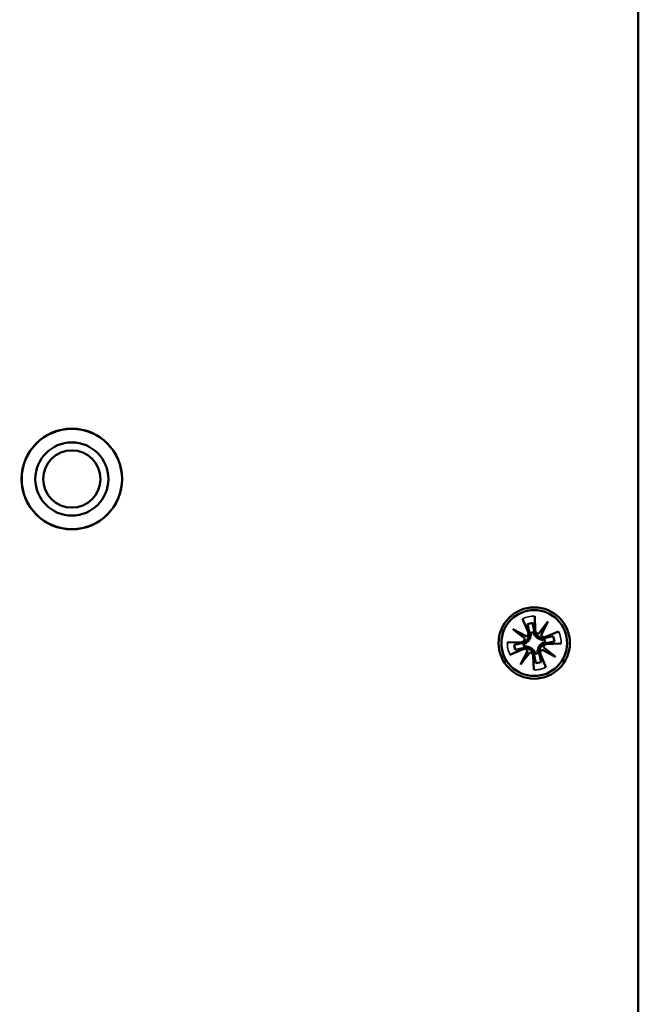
# Model space of a CAD drawing. Header units: inches. Extents: x 1.9 to 64.4, y 1.6 to 69.2.
# Tile 33 of 256: x 8.6 to 10.7, y 54.3 to 57.7. Entities that reach past the tile are written whole.
import ezdxf

# ---------------------------------------------------------------- set-up
doc = ezdxf.new("R2010")
doc.units = ezdxf.units.IN
doc.header["$MEASUREMENT"] = 0
for name, color, linetype, lineweight in [('Dimension (ANSI)', 7, 'Continuous', 25), ('Visible (ANSI)', 7, 'Continuous', 50), ('Visible Narrow (ANSI)', 7, 'Continuous', 35)]:
    doc.layers.add(name, color=color, linetype=linetype, lineweight=lineweight)
doc.styles.add('Note Text (ANSI)', font='tahoma.ttf')
doc.dimstyles.new('Default (ANSI)', dxfattribs={"dimtxt": 0.5, "dimasz": 0.098425, "dimexe": 0.125, "dimexo": 0.0625, "dimgap": 0.031496, "dimtad": 0, "dimtih": 1, "dimtoh": 1, "dimrnd": 1e-08, "dimzin": 4, "dimdsep": 46, "dimtxsty": 'Note Text (ANSI)', "dimcen": 0.09, "dimdle": 0.393701, "dimclrd": 256, "dimclre": 256, "dimclrt": 256, "dimadec": 0, "dimazin": 1, "dimtfac": 1, "dimtofl": 0, "dimtmove": 0, "dimatfit": 3, "dimfxl": 1, "dimtolj": 1, "dimtzin": 4, "dimlwd": -1, "dimlwe": -1, "dimarcsym": 0})

# ---------------------------------------------------------------- blocks, each defined once
blk = doc.blocks.new('*D6')
at = {"layer": 'Defpoints', "color": 0}
for p in [(7.9731, 64.5321), (3.9775, 42.9984), (10.7492, 42.9984)]:
    blk.add_point(p, dxfattribs=at)
at = {"layer": 'Dimension (ANSI)'}
for p, q in [((7.9106, 64.5321), (3.8525, 64.5321)), ((3.9775, 64.4336), (3.9775, 52.3209)), ((3.9775, 43.0968), (3.9775, 51.6038)), ((10.6867, 42.9984), (3.8525, 42.9984))]:
    blk.add_line(p, q, dxfattribs=at)
for points in [[(3.9611, 64.4336), (3.9939, 64.4336), (3.9775, 64.5321)], [(3.9611, 43.0968), (3.9939, 43.0968), (3.9775, 42.9984)]]:
    blk.add_solid(points, dxfattribs=at)
at = {"layer": 'Dimension (ANSI)', "insert": (1.9431, 52.2895), "char_height": 0.5, "attachment_point": 1, "style": 'Note Text (ANSI)'}
blk.add_mtext('\\A1;21.53 [547.0]', dxfattribs=at)

msp = doc.modelspace()

# ---------------------------------------------------------------- linework, layer by layer
at = {"layer": 'Visible (ANSI)'}
for p, q in [((10.7492, 60.1863), (10.7492, 43.2563)), ((10.3533, 55.6672), (10.3722, 55.6223)), ((10.3699, 55.6492), (10.3875, 55.6531)), ((10.3875, 55.6531), (10.3933, 55.6262)), ((10.3951, 55.6763), (10.3966, 55.6276)), ((10.4085, 55.6167), (10.4403, 55.6574)), ((10.4403, 55.6574), (10.4164, 55.6116)), ((10.3201, 55.6312), (10.3659, 55.6074)), ((10.3608, 55.5995), (10.3201, 55.6312)), ((10.3757, 55.6224), (10.3699, 55.6492)), ((10.3904, 55.6213), (10.3804, 55.6192)), ((10.4762, 55.6242), (10.4313, 55.6053)), ((10.3012, 55.5861), (10.3499, 55.5876)), ((10.3244, 55.5784), (10.3513, 55.5843)), ((10.3669, 55.5877), (10.3673, 55.5856)), ((10.3812, 55.6072), (10.3791, 55.6068)), ((10.3967, 55.6106), (10.3946, 55.6102)), ((10.4163, 55.5963), (10.4158, 55.5984)), ((10.4304, 55.5871), (10.4282, 55.5971)), ((10.4314, 55.6018), (10.4583, 55.6076)), ((10.4621, 55.59), (10.4352, 55.5842)), ((10.4583, 55.6076), (10.4621, 55.59)), ((10.3103, 55.5442), (10.3552, 55.5631)), ((10.3282, 55.5609), (10.3244, 55.5784)), ((10.3551, 55.5667), (10.3282, 55.5609)), ((10.3462, 55.511), (10.3701, 55.5569)), ((10.378, 55.5518), (10.3462, 55.511)), ((10.3562, 55.5814), (10.3583, 55.5714)), ((10.3702, 55.5722), (10.3707, 55.5701)), ((10.3898, 55.5578), (10.3919, 55.5583)), ((10.4053, 55.5612), (10.4074, 55.5617)), ((10.4197, 55.5808), (10.4192, 55.5829)), ((10.4665, 55.5372), (10.4206, 55.5611)), ((10.4257, 55.569), (10.4665, 55.5372)), ((10.4853, 55.5824), (10.4366, 55.5809)), ((10.3914, 55.4922), (10.3899, 55.5409)), ((10.399, 55.5154), (10.3932, 55.5423)), ((10.3961, 55.5471), (10.4061, 55.5493)), ((10.4166, 55.5192), (10.399, 55.5154)), ((10.4108, 55.5461), (10.4166, 55.5192)), ((10.4333, 55.5013), (10.4143, 55.5462))]:
    msp.add_line(p, q, dxfattribs=at)
for centre, radius in [((8.812, 56.1451), 0.172), ((8.812, 56.1451), 0.1715), ((8.812, 56.1451), 0.125), ((8.812, 56.1451), 0.0979), ((10.3933, 55.5842), 0.122), ((10.3933, 55.5842), 0.1125)]:
    msp.add_circle(centre, radius, dxfattribs=at)
for centre, radius, start, end in [((10.3445, 55.6156), 0.032, 282.29, 12.29), ((10.3618, 55.6179), 0.0113, 291.4088, 22.8505), ((10.4246, 55.633), 0.032, 192.29, 282.29), ((10.4079, 55.6279), 0.0113, 181.7295, 273.1712), ((10.3496, 55.5989), 0.0113, 271.7295, 3.1712), ((10.3445, 55.6156), 0.0377, 297.2937, 307.3324), ((10.3445, 55.6156), 0.0377, 314.1747, 340.4053), ((10.3445, 55.6156), 0.0377, 347.2476, 357.2863), ((10.4246, 55.633), 0.0377, 207.2937, 217.3324), ((10.4246, 55.633), 0.0377, 224.1747, 250.4053), ((10.4246, 55.633), 0.0377, 257.2476, 267.2863), ((10.4269, 55.6157), 0.0113, 201.4088, 292.8505), ((10.4421, 55.5529), 0.0377, 117.2937, 127.3324), ((10.3619, 55.5354), 0.032, 12.29, 102.29), ((10.3596, 55.5527), 0.0113, 21.4088, 112.8505), ((10.3619, 55.5354), 0.0377, 77.2476, 87.2863), ((10.3619, 55.5354), 0.0377, 44.1747, 70.4053), ((10.3786, 55.5405), 0.0113, 1.7295, 93.1712), ((10.3619, 55.5354), 0.0377, 27.2937, 37.3324), ((10.4421, 55.5529), 0.0377, 167.2476, 177.2863), ((10.4421, 55.5529), 0.0377, 134.1747, 160.4053), ((10.4421, 55.5529), 0.032, 102.29, 192.29), ((10.4248, 55.5506), 0.0113, 111.4088, 202.8505), ((10.437, 55.5696), 0.0113, 91.7295, 183.1712)]:
    msp.add_arc(centre, radius, start, end, dxfattribs=at)
for centre, major_axis, start_param, end_param in [((10.3455, 55.6109), (-0.0077, 0.0354), 4.397645, 4.728932), ((10.4256, 55.6284), (0.0077, -0.0354), 4.695846, 5.027133), ((10.3491, 55.6166), (0.0354, 0.0077), 4.695846, 5.027133), ((10.42, 55.632), (0.0354, 0.0077), 4.397645, 4.728932), ((10.4374, 55.5519), (-0.0354, -0.0077), 4.695846, 5.027133), ((10.3666, 55.5365), (-0.0354, -0.0077), 4.397645, 4.728932), ((10.3609, 55.5401), (-0.0077, 0.0354), 4.695846, 5.027133), ((10.441, 55.5575), (0.0077, -0.0354), 4.397645, 4.728932)]:
    msp.add_ellipse(centre, major_axis=major_axis, ratio=0.9914, start_param=start_param, end_param=end_param, dxfattribs=at)
for points in [[(10.38, 55.6029), (10.3777, 55.6134), (10.3757, 55.6224)], [(10.3933, 55.6262), (10.3953, 55.6173), (10.3976, 55.6068)], [(10.3513, 55.5843), (10.3602, 55.5862), (10.3707, 55.5885)], [(10.412, 55.5975), (10.4225, 55.5998), (10.4314, 55.6018)], [(10.3746, 55.5709), (10.364, 55.5687), (10.3551, 55.5667)], [(10.3932, 55.5423), (10.3913, 55.5512), (10.389, 55.5617)], [(10.4065, 55.5655), (10.4088, 55.555), (10.4108, 55.5461)], [(10.4352, 55.5842), (10.4263, 55.5822), (10.4158, 55.5799)]]:
    msp.add_rational_spline(points, [1, 1.0434797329, 1], degree=2, dxfattribs=at)
for points in [[(10.3804, 55.6192), (10.3812, 55.6186), (10.3819, 55.6181)], [(10.3904, 55.6213), (10.39, 55.6206), (10.3895, 55.6198)], [(10.4282, 55.5971), (10.4277, 55.5963), (10.4271, 55.5956)], [(10.4304, 55.5871), (10.4296, 55.5875), (10.4288, 55.588)], [(10.3562, 55.5814), (10.3569, 55.5809), (10.3577, 55.5805)], [(10.3583, 55.5714), (10.3589, 55.5721), (10.3594, 55.5729)], [(10.3961, 55.5471), (10.3966, 55.5479), (10.397, 55.5487)], [(10.4061, 55.5493), (10.4054, 55.5498), (10.4046, 55.5504)]]:
    msp.add_open_spline(points, degree=2, dxfattribs=at)
at = {"layer": 'Visible Narrow (ANSI)'}
for start, end in [(88.8304, 115.7496), (358.8304, 25.7496), (178.8304, 205.7496), (268.8304, 295.7496)]:
    msp.add_arc((10.3933, 55.5842), 0.0921, start, end, dxfattribs=at)

# ---------------------------------------------------------------- dimensions: what is measured, and where the dimension line sits
at = {"layer": 'Dimension (ANSI)'}
dim = msp.add_linear_dim(base=(3.9775, 42.9984), p1=(7.9731, 64.5321), p2=(10.7492, 42.9984), angle=90, dimstyle='Default (ANSI)', override={"dimdec": 2, "dimtp": 0, "dimtm": 0, "dimtdec": 2, "dimatfit": 1}, dxfattribs=at)
dim.commit()
dim.dimension.update_dxf_attribs({"geometry": '*D6', "text_midpoint": (3.9775, 51.9624), "dimtype": 160})

doc.saveas('drawing.dxf')
